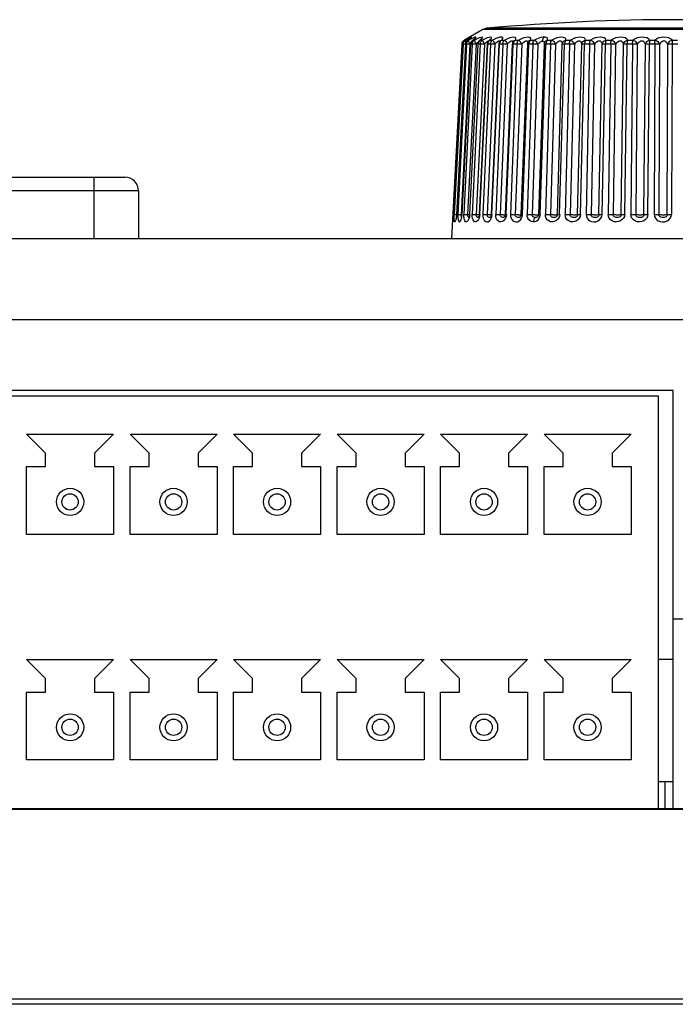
# Model space of a CAD drawing. Header units: millimetres. Extents: x 534 to 1249, y -141 to 479.
# Tile 42 of 51: x 825 to 849, y 443 to 479. Entities that reach past the tile are written whole.
import ezdxf

# ---------------------------------------------------------------- set-up
doc = ezdxf.new("R2010")
doc.units = ezdxf.units.MM
doc.header["$LTSCALE"] = 23.1
doc.layers.get('0').update_dxf_attribs({"linetype": 'CONTINUOUS'})

msp = doc.modelspace()

# ---------------------------------------------------------------- linework, layer by layer
for p, q in [((842.083, 478.591), (841.41, 478.203)), ((842.227, 478.637), (842.083, 478.591)), ((856.502, 478.591), (842.083, 478.591)), ((856.358, 478.637), (842.227, 478.637)), ((841.481, 478.232), (841.444, 478.21)), ((841.533, 478.248), (841.45, 478.203)), ((841.515, 478.253), (841.481, 478.232)), ((841.543, 478.271), (841.515, 478.253)), ((841.543, 478.271), (841.561, 478.282)), ((841.561, 478.282), (841.564, 478.285)), ((841.574, 478.229), (841.605, 478.249)), ((841.614, 478.223), (841.575, 478.203)), ((841.65, 478.241), (841.614, 478.223)), ((841.877, 478.248), (841.785, 478.203)), ((841.998, 478.203), (842.05, 478.249)), ((842.171, 478.248), (842.077, 478.203)), ((842.252, 478.281), (842.171, 478.248)), ((842.778, 478.203), (842.795, 478.222)), ((842.816, 478.257), (842.82, 478.272)), ((843.278, 478.203), (843.301, 478.249)), ((840.945, 470.897), (841.321, 478.056)), ((841.342, 478.056), (841.013, 471.782)), ((841.36, 478.056), (841.035, 471.782)), ((841.445, 478.056), (841.119, 471.782)), ((841.487, 478.056), (841.168, 471.782)), ((841.61, 478.052), (841.291, 471.777)), ((841.632, 478.056), (841.313, 471.782)), ((841.32, 471.782), (841.64, 478.056)), ((841.324, 478.056), (841.322, 478.056)), ((841.361, 478.056), (841.342, 478.056)), ((841.347, 478.086), (841.343, 478.056)), ((841.367, 478.056), (841.36, 478.056)), ((841.38, 478.056), (841.367, 478.056)), ((841.417, 478.054), (841.38, 478.056)), ((841.699, 478.056), (841.39, 471.782)), ((841.392, 478.191), (841.41, 478.203)), ((841.432, 478.203), (841.409, 478.186)), ((841.445, 478.053), (841.417, 478.054)), ((841.444, 478.21), (841.429, 478.201)), ((841.429, 478.201), (841.432, 478.203)), ((841.432, 478.203), (841.444, 478.21)), ((841.432, 478.191), (841.45, 478.203)), ((841.432, 478.203), (841.45, 478.203)), ((841.444, 478.119), (841.454, 478.087)), ((841.448, 478.056), (841.445, 478.056)), ((841.489, 478.056), (841.447, 478.056)), ((841.452, 478.086), (841.448, 478.056)), ((841.461, 478.114), (841.452, 478.086)), ((841.498, 478.056), (841.487, 478.056)), ((841.527, 478.198), (841.537, 478.203)), ((841.836, 478.052), (841.527, 471.777)), ((841.537, 478.203), (841.555, 478.216)), ((841.537, 478.203), (841.575, 478.203)), ((841.551, 478.186), (841.575, 478.203)), ((841.57, 478.191), (841.575, 478.203)), ((841.902, 478.056), (841.592, 471.781)), ((841.606, 471.782), (841.915, 478.056)), ((841.635, 478.078), (841.61, 478.052)), ((841.644, 478.086), (841.64, 478.056)), ((841.652, 478.114), (841.644, 478.086)), ((841.995, 478.056), (841.699, 471.782)), ((841.708, 478.193), (841.726, 478.203)), ((841.719, 478.201), (841.708, 478.193)), ((841.726, 478.203), (841.719, 478.201)), ((841.726, 478.203), (841.785, 478.203)), ((841.756, 478.055), (841.729, 478.056)), ((841.781, 478.054), (841.756, 478.055)), ((841.836, 478.052), (841.781, 478.054)), ((841.833, 478.057), (841.836, 478.052)), ((841.872, 478.088), (841.836, 478.052)), ((842.143, 478.052), (841.848, 471.777)), ((841.997, 478.056), (841.913, 478.056)), ((841.919, 478.086), (841.915, 478.056)), ((841.927, 478.114), (841.919, 478.086)), ((842.25, 478.055), (841.954, 471.781)), ((841.979, 478.195), (841.969, 478.187)), ((841.969, 478.187), (841.969, 478.188)), ((841.975, 471.782), (842.271, 478.056)), ((841.998, 478.203), (842.077, 478.203)), ((842.143, 478.052), (842.084, 478.054)), ((842.37, 478.056), (842.091, 471.782)), ((842.18, 478.088), (842.143, 478.052)), ((842.215, 478.118), (842.18, 478.088)), ((842.251, 478.056), (842.25, 478.055)), ((842.529, 478.052), (842.25, 471.777)), ((842.373, 478.056), (842.268, 478.056)), ((842.275, 478.086), (842.271, 478.056)), ((842.308, 478.179), (842.323, 478.191)), ((842.317, 478.188), (842.308, 478.179)), ((842.308, 478.179), (842.308, 478.179)), ((842.323, 478.191), (842.35, 478.203)), ((842.35, 478.203), (842.448, 478.203)), ((842.673, 478.055), (842.394, 471.781)), ((842.425, 471.782), (842.704, 478.056)), ((842.566, 478.088), (842.529, 478.052)), ((842.822, 478.056), (842.562, 471.782)), ((842.602, 478.118), (842.566, 478.088)), ((842.633, 478.142), (842.602, 478.118)), ((842.675, 478.055), (842.673, 478.055)), ((842.825, 478.056), (842.694, 478.056)), ((842.706, 478.07), (842.704, 478.056)), ((842.727, 478.177), (842.72, 478.168)), ((842.72, 478.168), (842.721, 478.169)), ((842.721, 478.169), (842.724, 478.172)), ((842.724, 478.172), (842.748, 478.19)), ((842.989, 478.052), (842.73, 471.777)), ((842.748, 478.19), (842.778, 478.203)), ((842.778, 478.203), (842.894, 478.203)), ((843.167, 478.054), (842.908, 471.78)), ((842.95, 471.782), (843.209, 478.056)), ((843.026, 478.088), (842.989, 478.052)), ((843.126, 478.157), (843.095, 478.142)), ((843.344, 478.056), (843.107, 471.782)), ((843.168, 478.055), (843.167, 478.054)), ((843.348, 478.056), (843.197, 478.056)), ((843.202, 478.154), (843.202, 478.153)), ((843.202, 478.153), (843.202, 478.153)), ((843.212, 478.07), (843.21, 478.056)), ((843.245, 478.19), (843.278, 478.203)), ((843.278, 478.203), (843.41, 478.203)), ((843.518, 478.052), (843.281, 471.777)), ((843.726, 478.054), (843.489, 471.779)), ((843.555, 478.088), (843.518, 478.052)), ((843.545, 471.782), (843.781, 478.056)), ((843.931, 478.056), (843.719, 471.782)), ((843.727, 478.054), (843.726, 478.054)), ((843.747, 478.132), (843.757, 478.148)), ((843.747, 478.131), (843.747, 478.132)), ((843.936, 478.056), (843.76, 478.056)), ((843.784, 478.086), (843.782, 478.056)), ((843.81, 478.191), (843.844, 478.203)), ((843.844, 478.203), (843.991, 478.203)), ((844.11, 478.052), (843.898, 471.777)), ((844.11, 478.052), (844.147, 478.088)), ((844.344, 478.053), (844.133, 471.779)), ((844.202, 471.782), (844.411, 478.056)), ((844.288, 478.164), (844.29, 478.193)), ((844.346, 478.054), (844.344, 478.053)), ((844.353, 478.103), (844.353, 478.104)), ((844.377, 478.148), (844.403, 478.172)), ((844.577, 478.056), (844.393, 471.782)), ((844.582, 478.056), (844.399, 478.056)), ((844.403, 478.172), (844.433, 478.19)), ((844.415, 478.07), (844.411, 478.056)), ((844.433, 478.19), (844.469, 478.203)), ((844.469, 478.203), (844.63, 478.203)), ((844.759, 478.052), (844.575, 471.777)), ((844.831, 471.777), (845.014, 478.052)), ((844.915, 471.782), (845.099, 478.056)), ((845.014, 478.052), (845.016, 478.069)), ((845.016, 478.053), (845.014, 478.052)), ((845.016, 478.069), (845.016, 478.069)), ((845.28, 478.056), (845.074, 478.056)), ((845.275, 478.056), (845.12, 471.782)), ((845.147, 478.203), (845.32, 478.203)), ((845.458, 478.052), (845.303, 471.777)), ((845.575, 471.777), (845.73, 478.052)), ((845.677, 471.782), (845.831, 478.056)), ((846.022, 478.056), (845.804, 478.056)), ((845.87, 478.203), (846.053, 478.203)), ((846.017, 478.056), (845.893, 471.782)), ((846.198, 478.052), (846.075, 471.777)), ((846.361, 471.777), (846.484, 478.052)), ((846.477, 471.782), (846.601, 478.056)), ((846.8, 478.056), (846.582, 478.056)), ((846.631, 478.203), (846.822, 478.203)), ((846.794, 478.056), (846.703, 471.782)), ((846.973, 478.052), (846.882, 471.777)), ((847.178, 471.777), (847.269, 478.052)), ((847.309, 471.782), (847.4, 478.056)), ((847.605, 478.056), (847.37, 478.056)), ((847.421, 478.203), (847.618, 478.203)), ((847.599, 478.056), (847.542, 471.782)), ((847.773, 478.052), (847.715, 471.777)), ((848.019, 471.777), (848.076, 478.052)), ((848.162, 471.782), (848.219, 478.056)), ((848.429, 478.056), (848.188, 478.056)), ((848.232, 478.203), (848.432, 478.203)), ((848.423, 478.056), (848.4, 471.782)), ((848.589, 478.052), (848.566, 471.777)), ((848.874, 471.777), (848.897, 478.052)), ((849.262, 478.056), (849.02, 478.056)), ((849.052, 478.114), (849.028, 471.782)), ((849.054, 478.203), (849.256, 478.203)), ((821.184, 473.152), (828.912, 473.152)), ((827.775, 470.897), (827.775, 473.152)), ((829.412, 472.652), (820.684, 472.652)), ((829.412, 472.652), (829.412, 470.897)), ((840.992, 471.782), (841.013, 471.781)), ((841.009, 471.711), (841.008, 471.706)), ((841.014, 471.782), (841.012, 471.752)), ((841.013, 471.782), (841.014, 471.782)), ((841.032, 471.711), (841.034, 471.782)), ((841.052, 471.782), (841.089, 471.78)), ((841.089, 471.78), (841.119, 471.779)), ((841.119, 471.782), (841.122, 471.782)), ((841.21, 471.781), (841.261, 471.779)), ((841.261, 471.779), (841.313, 471.776)), ((841.288, 471.745), (841.291, 471.777)), ((841.314, 471.709), (841.321, 471.782)), ((841.524, 471.745), (841.527, 471.777)), ((841.607, 471.782), (841.599, 471.711)), ((841.816, 471.779), (841.906, 471.775)), ((841.845, 471.745), (841.848, 471.777)), ((841.854, 471.717), (841.845, 471.745)), ((841.944, 471.711), (841.935, 471.682)), ((841.977, 471.782), (841.968, 471.711)), ((842.378, 471.699), (842.368, 471.679)), ((842.417, 471.709), (842.427, 471.782)), ((842.872, 471.773), (842.893, 471.773)), ((842.932, 471.782), (842.95, 471.782)), ((842.953, 471.782), (842.942, 471.711)), ((843.536, 471.709), (843.547, 471.782)), ((844.191, 471.706), (844.205, 471.782)), ((844.815, 471.721), (844.81, 471.713)), ((844.826, 471.747), (844.815, 471.721)), ((844.831, 471.777), (844.826, 471.747)), ((844.831, 471.777), (844.832, 471.779)), ((844.906, 471.711), (844.879, 471.647)), ((844.89, 471.782), (844.915, 471.782)), ((844.919, 471.782), (844.906, 471.711)), ((840.992, 471.556), (840.991, 471.551)), ((840.994, 471.567), (840.992, 471.556)), ((840.996, 471.583), (840.994, 471.567)), ((840.999, 471.604), (840.996, 471.583)), ((840.999, 471.604), (840.998, 471.59)), ((841.004, 471.648), (841.002, 471.632)), ((841.005, 471.666), (841.004, 471.648)), ((841.1, 471.623), (841.095, 471.603)), ((841.289, 471.637), (841.285, 471.625)), ((841.571, 471.662), (841.565, 471.648)), ((841.579, 471.688), (841.571, 471.662)), ((841.926, 471.664), (841.922, 471.658)), ((841.935, 471.682), (841.926, 471.664)), ((841.941, 471.67), (841.928, 471.667)), ((842.368, 471.679), (842.363, 471.672)), ((842.884, 471.692), (842.878, 471.683)), ((843.458, 471.688), (843.45, 471.681)), ((844.023, 471.667), (844.003, 471.652)), ((844.773, 471.68), (844.743, 471.67)), ((782.094, 470.897), (868.491, 470.897)), ((868.649, 467.897), (781.937, 467.897)), ((849.093, 465.297), (808.503, 465.297)), ((849.093, 449.897), (849.093, 465.297)), ((809.053, 465.097), (848.543, 465.097)), ((848.543, 465.097), (848.543, 449.897)), ((825.293, 463.697), (825.993, 462.997)), ((825.293, 463.697), (828.493, 463.697)), ((827.793, 462.997), (828.493, 463.697)), ((829.103, 463.697), (829.803, 462.997)), ((829.103, 463.697), (832.303, 463.697)), ((831.603, 462.997), (832.303, 463.697)), ((832.913, 463.697), (833.613, 462.997)), ((832.913, 463.697), (836.113, 463.697)), ((835.413, 462.997), (836.113, 463.697)), ((836.723, 463.697), (837.423, 462.997)), ((836.723, 463.697), (839.923, 463.697)), ((839.223, 462.997), (839.923, 463.697)), ((840.533, 463.697), (841.233, 462.997)), ((840.533, 463.697), (843.733, 463.697)), ((843.033, 462.997), (843.733, 463.697)), ((844.343, 463.697), (845.043, 462.997)), ((844.343, 463.697), (847.543, 463.697)), ((846.843, 462.997), (847.543, 463.697)), ((825.993, 462.497), (825.993, 462.997)), ((827.793, 462.997), (827.793, 462.497)), ((829.803, 462.497), (829.803, 462.997)), ((831.603, 462.997), (831.603, 462.497)), ((833.613, 462.497), (833.613, 462.997)), ((835.413, 462.997), (835.413, 462.497)), ((837.423, 462.497), (837.423, 462.997)), ((839.223, 462.997), (839.223, 462.497)), ((841.233, 462.497), (841.233, 462.997)), ((843.033, 462.997), (843.033, 462.497)), ((845.043, 462.497), (845.043, 462.997)), ((846.843, 462.997), (846.843, 462.497)), ((825.293, 459.997), (825.293, 462.497)), ((825.293, 462.497), (825.993, 462.497)), ((827.793, 462.497), (828.493, 462.497)), ((828.493, 462.497), (828.493, 459.997)), ((829.103, 459.997), (829.103, 462.497)), ((829.103, 462.497), (829.803, 462.497)), ((831.603, 462.497), (832.303, 462.497)), ((832.303, 462.497), (832.303, 459.997)), ((832.913, 459.997), (832.913, 462.497)), ((832.913, 462.497), (833.613, 462.497)), ((835.413, 462.497), (836.113, 462.497)), ((836.113, 462.497), (836.113, 459.997)), ((836.723, 459.997), (836.723, 462.497)), ((836.723, 462.497), (837.423, 462.497)), ((839.223, 462.497), (839.923, 462.497)), ((839.923, 462.497), (839.923, 459.997)), ((840.533, 459.997), (840.533, 462.497)), ((840.533, 462.497), (841.233, 462.497)), ((843.033, 462.497), (843.733, 462.497)), ((843.733, 462.497), (843.733, 459.997)), ((844.343, 459.997), (844.343, 462.497)), ((844.343, 462.497), (845.043, 462.497)), ((846.843, 462.497), (847.543, 462.497)), ((847.543, 462.497), (847.543, 459.997)), ((828.493, 459.997), (825.293, 459.997)), ((832.303, 459.997), (829.103, 459.997)), ((836.113, 459.997), (832.913, 459.997)), ((839.923, 459.997), (836.723, 459.997)), ((843.733, 459.997), (840.533, 459.997)), ((847.543, 459.997), (844.343, 459.997)), ((849.093, 456.897), (868.884, 456.897)), ((825.293, 455.397), (825.993, 454.697)), ((825.293, 455.397), (828.493, 455.397)), ((827.793, 454.697), (828.493, 455.397)), ((829.103, 455.397), (829.803, 454.697)), ((829.103, 455.397), (832.303, 455.397)), ((831.603, 454.697), (832.303, 455.397)), ((832.913, 455.397), (833.613, 454.697)), ((832.913, 455.397), (836.113, 455.397)), ((835.413, 454.697), (836.113, 455.397)), ((836.723, 455.397), (837.423, 454.697)), ((836.723, 455.397), (839.923, 455.397)), ((839.223, 454.697), (839.923, 455.397)), ((840.533, 455.397), (841.233, 454.697)), ((840.533, 455.397), (843.733, 455.397)), ((843.033, 454.697), (843.733, 455.397)), ((844.343, 455.397), (845.043, 454.697)), ((844.343, 455.397), (847.543, 455.397)), ((846.843, 454.697), (847.543, 455.397)), ((849.093, 455.397), (848.543, 455.397)), ((825.993, 454.197), (825.993, 454.697)), ((827.793, 454.697), (827.793, 454.197)), ((829.803, 454.197), (829.803, 454.697)), ((831.603, 454.697), (831.603, 454.197)), ((833.613, 454.197), (833.613, 454.697)), ((835.413, 454.697), (835.413, 454.197)), ((837.423, 454.197), (837.423, 454.697)), ((839.223, 454.697), (839.223, 454.197)), ((841.233, 454.197), (841.233, 454.697)), ((843.033, 454.697), (843.033, 454.197)), ((845.043, 454.197), (845.043, 454.697)), ((846.843, 454.697), (846.843, 454.197)), ((825.293, 451.697), (825.293, 454.197)), ((825.293, 454.197), (825.993, 454.197)), ((827.793, 454.197), (828.493, 454.197)), ((828.493, 454.197), (828.493, 451.697)), ((829.103, 451.697), (829.103, 454.197)), ((829.103, 454.197), (829.803, 454.197)), ((831.603, 454.197), (832.303, 454.197)), ((832.303, 454.197), (832.303, 451.697)), ((832.913, 451.697), (832.913, 454.197)), ((832.913, 454.197), (833.613, 454.197)), ((835.413, 454.197), (836.113, 454.197)), ((836.113, 454.197), (836.113, 451.697)), ((836.723, 451.697), (836.723, 454.197)), ((836.723, 454.197), (837.423, 454.197)), ((839.223, 454.197), (839.923, 454.197)), ((839.923, 454.197), (839.923, 451.697)), ((840.533, 451.697), (840.533, 454.197)), ((840.533, 454.197), (841.233, 454.197)), ((843.033, 454.197), (843.733, 454.197)), ((843.733, 454.197), (843.733, 451.697)), ((844.343, 451.697), (844.343, 454.197)), ((844.343, 454.197), (845.043, 454.197)), ((846.843, 454.197), (847.543, 454.197)), ((847.543, 454.197), (847.543, 451.697)), ((828.493, 451.697), (825.293, 451.697)), ((832.303, 451.697), (829.103, 451.697)), ((836.113, 451.697), (832.913, 451.697)), ((839.923, 451.697), (836.723, 451.697)), ((843.733, 451.697), (840.533, 451.697)), ((847.543, 451.697), (844.343, 451.697)), ((848.543, 450.897), (849.093, 450.897)), ((848.793, 450.897), (848.793, 449.897)), ((785.954, 449.882), (864.631, 449.882)), ((848.543, 449.897), (809.053, 449.897)), ((849.093, 449.897), (848.543, 449.897)), ((852.543, 449.897), (849.093, 449.897)), ((869.744, 442.697), (780.841, 442.697)), ((782.493, 442.897), (868.093, 442.897))]:
    msp.add_line(p, q)
for points in [[(841.481, 478.232), (841.508, 478.249), (841.515, 478.253)], [(841.618, 478.26), (841.606, 478.252), (841.592, 478.241), (841.574, 478.229), (841.555, 478.216), (841.533, 478.202), (841.527, 478.198)], [(841.644, 478.302), (841.597, 478.281), (841.533, 478.248)], [(841.575, 478.291), (841.58, 478.295), (841.581, 478.296), (841.577, 478.293), (841.572, 478.29), (841.564, 478.285), (841.555, 478.279), (841.543, 478.271)], [(841.572, 478.29), (841.592, 478.303), (841.601, 478.31), (841.584, 478.302), (841.546, 478.281)], [(841.618, 478.26), (841.65, 478.282), (841.672, 478.303), (841.671, 478.31), (841.644, 478.302)], [(841.626, 478.265), (841.63, 478.27), (841.63, 478.27), (841.626, 478.266), (841.618, 478.26)], [(841.726, 478.203), (841.752, 478.222), (841.776, 478.24), (841.796, 478.257), (841.812, 478.272), (841.825, 478.285), (841.832, 478.295), (841.835, 478.303), (841.833, 478.308), (841.826, 478.31), (841.813, 478.309), (841.796, 478.304), (841.774, 478.297), (841.748, 478.287), (841.718, 478.274), (841.685, 478.259), (841.65, 478.241)], [(841.776, 478.248), (841.774, 478.245), (841.766, 478.238), (841.754, 478.228), (841.738, 478.216), (841.719, 478.201)], [(842.05, 478.249), (842.077, 478.282), (842.08, 478.303), (842.059, 478.31), (842.015, 478.302), (841.953, 478.281), (841.877, 478.248)], [(842.01, 478.224), (842.01, 478.224), (842.005, 478.218), (841.994, 478.208), (841.979, 478.195)], [(842.35, 478.203), (842.393, 478.249), (842.411, 478.282), (842.403, 478.303), (842.373, 478.31), (842.321, 478.302), (842.252, 478.281)], [(842.609, 478.274), (842.57, 478.259), (842.529, 478.241), (842.489, 478.223), (842.448, 478.203)], [(842.82, 478.272), (842.819, 478.285), (842.814, 478.295), (842.803, 478.303), (842.788, 478.308), (842.768, 478.31), (842.743, 478.309), (842.714, 478.304), (842.682, 478.297), (842.647, 478.287), (842.609, 478.274)], [(842.795, 478.222), (842.807, 478.24), (842.816, 478.257)], [(843.301, 478.249), (843.299, 478.282), (843.273, 478.303), (843.225, 478.31), (843.158, 478.302), (843.078, 478.281), (842.991, 478.248), (842.894, 478.203)], [(843.844, 478.203), (843.856, 478.249), (843.845, 478.282), (843.809, 478.303), (843.753, 478.31), (843.68, 478.302), (843.596, 478.281), (843.507, 478.248), (843.41, 478.203)], [(844.345, 478.31), (844.292, 478.306), (844.237, 478.297), (844.184, 478.284), (844.127, 478.264), (844.063, 478.237), (843.991, 478.203)], [(844.29, 478.193), (844.296, 478.221), (844.304, 478.248), (844.316, 478.272), (844.33, 478.293), (844.345, 478.31)], [(844.469, 478.203), (844.472, 478.237), (844.466, 478.265), (844.45, 478.284), (844.425, 478.297), (844.39, 478.306), (844.345, 478.31)], [(845.147, 478.203), (845.138, 478.249), (845.108, 478.282), (845.055, 478.303), (844.985, 478.31), (844.902, 478.302), (844.812, 478.281), (844.722, 478.248), (844.63, 478.203)], [(845.87, 478.203), (845.851, 478.249), (845.812, 478.282), (845.752, 478.303), (845.676, 478.31), (845.589, 478.302), (845.497, 478.281), (845.408, 478.248), (845.32, 478.203)], [(846.631, 478.203), (846.602, 478.249), (846.555, 478.282), (846.487, 478.303), (846.406, 478.31), (846.316, 478.302), (846.224, 478.281), (846.137, 478.248), (846.053, 478.203)], [(847.421, 478.203), (847.382, 478.249), (847.327, 478.282), (847.253, 478.303), (847.167, 478.31), (847.076, 478.302), (846.984, 478.281), (846.901, 478.248), (846.822, 478.203)], [(848.232, 478.203), (848.183, 478.249), (848.121, 478.282), (848.041, 478.303), (847.952, 478.31), (847.86, 478.302), (847.77, 478.281), (847.69, 478.248), (847.618, 478.203)], [(849.054, 478.203), (848.997, 478.249), (848.927, 478.282), (848.843, 478.303), (848.752, 478.31), (848.66, 478.302), (848.572, 478.281), (848.497, 478.248), (848.432, 478.203)], [(841.321, 478.056), (841.322, 478.071), (841.323, 478.078)], [(841.323, 478.078), (841.325, 478.085), (841.329, 478.1), (841.334, 478.116), (841.342, 478.132), (841.351, 478.148)], [(841.408, 478.186), (841.386, 478.165), (841.369, 478.141), (841.355, 478.114), (841.347, 478.086)], [(841.351, 478.148), (841.363, 478.163), (841.377, 478.177), (841.392, 478.191)], [(841.361, 478.056), (841.362, 478.071), (841.364, 478.085), (841.368, 478.1), (841.374, 478.116), (841.382, 478.132), (841.391, 478.148)], [(841.41, 478.203), (841.398, 478.19), (841.391, 478.172), (841.391, 478.169)], [(841.391, 478.148), (841.402, 478.163), (841.416, 478.177), (841.432, 478.191)], [(841.45, 478.203), (841.441, 478.19), (841.438, 478.172), (841.439, 478.148), (841.444, 478.119)], [(841.537, 478.203), (841.512, 478.186), (841.491, 478.165), (841.474, 478.141), (841.461, 478.114)], [(841.487, 478.056), (841.491, 478.086), (841.5, 478.114), (841.513, 478.141)], [(841.533, 478.055), (841.513, 478.056), (841.498, 478.056)], [(841.513, 478.141), (841.53, 478.165), (841.551, 478.186)], [(841.61, 478.052), (841.582, 478.053), (841.533, 478.055)], [(841.574, 478.148), (841.57, 478.172), (841.57, 478.191)], [(841.61, 478.052), (841.595, 478.086), (841.583, 478.119), (841.574, 478.148)], [(841.64, 478.056), (841.633, 478.056), (841.632, 478.056)], [(841.729, 478.056), (841.718, 478.056), (841.708, 478.056), (841.638, 478.056)], [(841.708, 478.193), (841.702, 478.186), (841.682, 478.165), (841.665, 478.141), (841.652, 478.114)], [(841.699, 478.056), (841.703, 478.085), (841.711, 478.112), (841.723, 478.139)], [(841.723, 478.139), (841.74, 478.163), (841.761, 478.185), (841.785, 478.203)], [(841.785, 478.203), (841.783, 478.191), (841.787, 478.176), (841.791, 478.157), (841.799, 478.135), (841.811, 478.112), (841.821, 478.083)], [(841.821, 478.083), (841.826, 478.073), (841.828, 478.067), (841.833, 478.057)], [(841.925, 478.136), (841.905, 478.118), (841.872, 478.088)], [(841.915, 478.056), (841.906, 478.056), (841.902, 478.056), (841.902, 478.056)], [(841.998, 478.203), (841.975, 478.186), (841.956, 478.165), (841.939, 478.141), (841.927, 478.114)], [(841.969, 478.188), (841.974, 478.191), (841.998, 478.203)], [(842.084, 478.054), (842.057, 478.055), (842.033, 478.056), (842.012, 478.056), (841.995, 478.056)], [(841.997, 478.056), (841.998, 478.071), (841.998, 478.085), (842.001, 478.1)], [(842.001, 478.1), (842.007, 478.116), (842.014, 478.132), (842.023, 478.148), (842.033, 478.163), (842.046, 478.177), (842.061, 478.191), (842.077, 478.203)], [(842.077, 478.203), (842.08, 478.19), (842.087, 478.172)], [(842.087, 478.172), (842.111, 478.119), (842.126, 478.087), (842.143, 478.052)], [(842.29, 478.161), (842.271, 478.157), (842.244, 478.142), (842.215, 478.118)], [(842.271, 478.056), (842.259, 478.056), (842.251, 478.056)], [(842.35, 478.203), (842.329, 478.186), (842.31, 478.165), (842.294, 478.141), (842.283, 478.114), (842.275, 478.086)], [(842.329, 478.202), (842.326, 478.198), (842.317, 478.188)], [(842.529, 478.052), (842.498, 478.053), (842.468, 478.054), (842.44, 478.055), (842.414, 478.056), (842.39, 478.056), (842.37, 478.056)], [(842.373, 478.056), (842.373, 478.071), (842.373, 478.085), (842.376, 478.1), (842.382, 478.116), (842.389, 478.132), (842.397, 478.148), (842.407, 478.163), (842.419, 478.177), (842.433, 478.191), (842.448, 478.203)], [(842.448, 478.203), (842.455, 478.19), (842.466, 478.172), (842.479, 478.148)], [(842.479, 478.148), (842.511, 478.087), (842.529, 478.052)], [(842.709, 478.155), (842.708, 478.157), (842.69, 478.162), (842.662, 478.157), (842.633, 478.142)], [(842.694, 478.056), (842.682, 478.056), (842.675, 478.055)], [(842.778, 478.203), (842.764, 478.191), (842.751, 478.178), (842.739, 478.163), (842.73, 478.148), (842.722, 478.132), (842.716, 478.116), (842.71, 478.101), (842.707, 478.085), (842.706, 478.07)], [(842.723, 478.167), (842.727, 478.177), (842.727, 478.177)], [(842.989, 478.052), (842.958, 478.053), (842.928, 478.054), (842.898, 478.055), (842.871, 478.056), (842.845, 478.056), (842.822, 478.056)], [(842.825, 478.056), (842.825, 478.071), (842.824, 478.085), (842.826, 478.1), (842.833, 478.116), (842.839, 478.132), (842.846, 478.148), (842.856, 478.163), (842.867, 478.177), (842.88, 478.191), (842.894, 478.203)], [(842.894, 478.203), (842.905, 478.19), (842.919, 478.172), (842.935, 478.148), (842.953, 478.119), (842.97, 478.087), (842.989, 478.052)], [(843.095, 478.142), (843.062, 478.118), (843.026, 478.088)], [(843.191, 478.136), (843.19, 478.141), (843.179, 478.157), (843.157, 478.162), (843.126, 478.157)], [(843.197, 478.056), (843.183, 478.056), (843.173, 478.055), (843.168, 478.055)], [(843.202, 478.153), (843.219, 478.172), (843.245, 478.19)], [(843.278, 478.203), (843.264, 478.191), (843.252, 478.178), (843.242, 478.163), (843.233, 478.148), (843.226, 478.132), (843.22, 478.116), (843.215, 478.101), (843.212, 478.085), (843.212, 478.07)], [(843.518, 478.052), (843.487, 478.053), (843.456, 478.054), (843.427, 478.055), (843.397, 478.056), (843.369, 478.056), (843.344, 478.056)], [(843.348, 478.056), (843.347, 478.071), (843.346, 478.085), (843.348, 478.1), (843.354, 478.116), (843.36, 478.132), (843.366, 478.148), (843.375, 478.163), (843.385, 478.177), (843.397, 478.191), (843.41, 478.203)], [(843.41, 478.203), (843.425, 478.19), (843.442, 478.172), (843.461, 478.148), (843.48, 478.119), (843.499, 478.087), (843.518, 478.052)], [(843.658, 478.157), (843.625, 478.142), (843.591, 478.118), (843.555, 478.088)], [(843.739, 478.115), (843.739, 478.117), (843.732, 478.141), (843.718, 478.157), (843.692, 478.162), (843.658, 478.157)], [(843.76, 478.056), (843.744, 478.056), (843.733, 478.055), (843.727, 478.054)], [(843.757, 478.148), (843.781, 478.172), (843.81, 478.191)], [(843.844, 478.203), (843.826, 478.186), (843.812, 478.165), (843.8, 478.141), (843.79, 478.114), (843.784, 478.086)], [(844.11, 478.052), (844.08, 478.053), (844.049, 478.054), (844.019, 478.055), (843.989, 478.056), (843.959, 478.056), (843.931, 478.056)], [(843.936, 478.056), (843.935, 478.071), (843.933, 478.085), (843.934, 478.1), (843.94, 478.116), (843.945, 478.132), (843.951, 478.148), (843.959, 478.163), (843.968, 478.177), (843.979, 478.191), (843.991, 478.203)], [(843.991, 478.203), (844.009, 478.19), (844.029, 478.172), (844.051, 478.148), (844.071, 478.119), (844.091, 478.087), (844.11, 478.052)], [(844.147, 478.088), (844.18, 478.117), (844.206, 478.136), (844.23, 478.148), (844.259, 478.158), (844.288, 478.164)], [(844.288, 478.164), (844.312, 478.158), (844.329, 478.148), (844.339, 478.135), (844.346, 478.116), (844.349, 478.088), (844.349, 478.08)], [(844.399, 478.056), (844.38, 478.056), (844.365, 478.056), (844.353, 478.055), (844.346, 478.054)], [(844.353, 478.104), (844.359, 478.119), (844.377, 478.148)], [(844.469, 478.203), (844.458, 478.191), (844.448, 478.178), (844.44, 478.163), (844.433, 478.148), (844.426, 478.132), (844.422, 478.116), (844.418, 478.101), (844.416, 478.085), (844.415, 478.07)], [(844.759, 478.052), (844.73, 478.053), (844.7, 478.054), (844.669, 478.055), (844.638, 478.056), (844.607, 478.056), (844.577, 478.056)], [(844.582, 478.056), (844.581, 478.071), (844.578, 478.085), (844.58, 478.1), (844.585, 478.116), (844.59, 478.132), (844.595, 478.148), (844.602, 478.163), (844.61, 478.177), (844.619, 478.191), (844.63, 478.203)], [(844.63, 478.203), (844.652, 478.19), (844.674, 478.172), (844.698, 478.148), (844.72, 478.119), (844.74, 478.087), (844.759, 478.052)], [(844.83, 478.118), (844.794, 478.088), (844.759, 478.052)], [(844.939, 478.162), (844.9, 478.157), (844.865, 478.142), (844.83, 478.118)], [(845.015, 478.062), (845.014, 478.088), (845.007, 478.117), (844.993, 478.141), (844.971, 478.157), (844.939, 478.162)], [(845.016, 478.069), (845.019, 478.086), (845.031, 478.119), (845.051, 478.148)], [(845.074, 478.056), (845.052, 478.056), (845.035, 478.055), (845.023, 478.054), (845.016, 478.053)], [(845.051, 478.148), (845.078, 478.172), (845.111, 478.191), (845.147, 478.203)], [(845.147, 478.203), (845.134, 478.186), (845.123, 478.165), (845.113, 478.141), (845.106, 478.114), (845.102, 478.086), (845.1, 478.056)], [(845.458, 478.052), (845.43, 478.053), (845.4, 478.054), (845.37, 478.055), (845.339, 478.056), (845.306, 478.056), (845.275, 478.056)], [(845.28, 478.056), (845.279, 478.071), (845.276, 478.085), (845.277, 478.1), (845.282, 478.116), (845.286, 478.132), (845.29, 478.148), (845.296, 478.163), (845.303, 478.177), (845.311, 478.191), (845.32, 478.203)], [(845.32, 478.203), (845.345, 478.19), (845.369, 478.172), (845.395, 478.148), (845.419, 478.119), (845.439, 478.087), (845.458, 478.052)], [(845.73, 478.052), (845.725, 478.088), (845.714, 478.117), (845.697, 478.141), (845.673, 478.157), (845.637, 478.162), (845.597, 478.157), (845.561, 478.142), (845.526, 478.118), (845.491, 478.088), (845.457, 478.052)], [(845.73, 478.052), (845.736, 478.086), (845.75, 478.119), (845.772, 478.148), (845.8, 478.172), (845.833, 478.191), (845.87, 478.203)], [(845.804, 478.056), (845.78, 478.056), (845.76, 478.055), (845.744, 478.054), (845.734, 478.053), (845.73, 478.052)], [(845.87, 478.203), (845.859, 478.186), (845.85, 478.165), (845.843, 478.141), (845.837, 478.114), (845.833, 478.086), (845.831, 478.056)], [(846.022, 478.056), (846.02, 478.071), (846.017, 478.085), (846.017, 478.1), (846.022, 478.116), (846.025, 478.132), (846.029, 478.148), (846.034, 478.163), (846.039, 478.177), (846.046, 478.191), (846.053, 478.203)], [(846.198, 478.052), (846.172, 478.053), (846.143, 478.054), (846.114, 478.055), (846.082, 478.056), (846.049, 478.056), (846.017, 478.056)], [(846.053, 478.203), (846.081, 478.19), (846.108, 478.172), (846.135, 478.148), (846.16, 478.119), (846.18, 478.087), (846.198, 478.052)], [(846.484, 478.052), (846.476, 478.088), (846.461, 478.117), (846.441, 478.141), (846.414, 478.157), (846.376, 478.162), (846.334, 478.157), (846.298, 478.142), (846.263, 478.118), (846.229, 478.088), (846.198, 478.052)], [(846.484, 478.052), (846.492, 478.087), (846.508, 478.119), (846.531, 478.148), (846.56, 478.172), (846.593, 478.19), (846.631, 478.203)], [(846.582, 478.056), (846.557, 478.056), (846.535, 478.055), (846.517, 478.055), (846.502, 478.054), (846.491, 478.053), (846.484, 478.052)], [(846.631, 478.203), (846.625, 478.191), (846.62, 478.178), (846.615, 478.163), (846.611, 478.148), (846.608, 478.132), (846.605, 478.116), (846.602, 478.101), (846.602, 478.085), (846.603, 478.07), (846.601, 478.056)], [(846.8, 478.056), (846.798, 478.071), (846.794, 478.085), (846.794, 478.1), (846.798, 478.116), (846.803, 478.148)], [(846.973, 478.052), (846.948, 478.053), (846.921, 478.054), (846.892, 478.055), (846.861, 478.056), (846.828, 478.056), (846.794, 478.056)], [(846.803, 478.148), (846.807, 478.163), (846.811, 478.177), (846.816, 478.191), (846.822, 478.203)], [(846.822, 478.203), (846.852, 478.19), (846.881, 478.172), (846.91, 478.148), (846.935, 478.119), (846.956, 478.087), (846.973, 478.052)], [(847.269, 478.052), (847.257, 478.088), (847.239, 478.117), (847.216, 478.141), (847.187, 478.157), (847.147, 478.162), (847.104, 478.157), (847.068, 478.142), (847.034, 478.118), (847.002, 478.088), (846.973, 478.052)], [(847.269, 478.052), (847.279, 478.086), (847.296, 478.119), (847.32, 478.148), (847.35, 478.172), (847.384, 478.191), (847.421, 478.203)], [(847.37, 478.056), (847.342, 478.056), (847.317, 478.055), (847.296, 478.054), (847.28, 478.053), (847.269, 478.052)], [(847.421, 478.203), (847.415, 478.186), (847.41, 478.165), (847.406, 478.141), (847.403, 478.114), (847.401, 478.086), (847.4, 478.056)], [(847.605, 478.056), (847.603, 478.071), (847.599, 478.085), (847.598, 478.1), (847.602, 478.116), (847.604, 478.132), (847.605, 478.148), (847.608, 478.163), (847.611, 478.177), (847.614, 478.191), (847.618, 478.203)], [(847.773, 478.052), (847.75, 478.053), (847.725, 478.054), (847.697, 478.055), (847.667, 478.056), (847.634, 478.056), (847.599, 478.056)], [(847.618, 478.203), (847.651, 478.19), (847.681, 478.172), (847.71, 478.148), (847.736, 478.119), (847.757, 478.087), (847.773, 478.052)], [(848.076, 478.052), (848.061, 478.088), (848.04, 478.117), (848.014, 478.141), (847.982, 478.157), (847.941, 478.162), (847.898, 478.157), (847.862, 478.142), (847.829, 478.118), (847.799, 478.088), (847.773, 478.052)], [(848.076, 478.052), (848.087, 478.086), (848.106, 478.119), (848.131, 478.148), (848.161, 478.172), (848.195, 478.191), (848.232, 478.203)], [(848.188, 478.056), (848.159, 478.056), (848.132, 478.055), (848.109, 478.054), (848.09, 478.053), (848.076, 478.052)], [(848.232, 478.203), (848.228, 478.186), (848.226, 478.165), (848.223, 478.141), (848.222, 478.114), (848.22, 478.086), (848.22, 478.056)], [(848.429, 478.056), (848.426, 478.071), (848.422, 478.085), (848.421, 478.1), (848.424, 478.116), (848.425, 478.132), (848.426, 478.148), (848.427, 478.163), (848.429, 478.177), (848.43, 478.191), (848.432, 478.203)], [(848.589, 478.052), (848.569, 478.053), (848.546, 478.054), (848.519, 478.055), (848.49, 478.056), (848.457, 478.056), (848.423, 478.056)], [(848.432, 478.203), (848.467, 478.19), (848.498, 478.172), (848.529, 478.148), (848.554, 478.119), (848.574, 478.087), (848.589, 478.052)], [(848.897, 478.052), (848.878, 478.088), (848.854, 478.117), (848.826, 478.141), (848.792, 478.157), (848.75, 478.162), (848.707, 478.157), (848.672, 478.142), (848.641, 478.118), (848.613, 478.088), (848.589, 478.052)], [(848.897, 478.052), (848.909, 478.086), (848.929, 478.119), (848.954, 478.148), (848.985, 478.172), (849.019, 478.191), (849.054, 478.203)], [(849.02, 478.056), (848.989, 478.056), (848.961, 478.055), (848.935, 478.054), (848.914, 478.053), (848.897, 478.052)], [(849.054, 478.203), (849.053, 478.186), (849.053, 478.165), (849.052, 478.114)], [(841.008, 471.706), (841.005, 471.666), (841.002, 471.632), (840.999, 471.604)], [(841.013, 471.782), (841.012, 471.752), (841.008, 471.706)], [(841.097, 471.59), (841.085, 471.545), (841.072, 471.518), (841.059, 471.508), (841.048, 471.516), (841.04, 471.541), (841.034, 471.588), (841.032, 471.648), (841.032, 471.711)], [(841.035, 471.782), (841.041, 471.782), (841.052, 471.782)], [(841.123, 471.782), (841.117, 471.711), (841.109, 471.648), (841.097, 471.59)], [(841.112, 471.695), (841.106, 471.654), (841.1, 471.623)], [(841.119, 471.782), (841.117, 471.748), (841.112, 471.695)], [(841.167, 471.782), (841.166, 471.711), (841.169, 471.649), (841.176, 471.592), (841.187, 471.547), (841.204, 471.519), (841.223, 471.508), (841.245, 471.516), (841.266, 471.542), (841.286, 471.587), (841.302, 471.645), (841.314, 471.709)], [(841.168, 471.782), (841.177, 471.782), (841.191, 471.782), (841.21, 471.781)], [(841.303, 471.693), (841.303, 471.694), (841.293, 471.717), (841.288, 471.745)], [(841.305, 471.701), (841.297, 471.663), (841.289, 471.637)], [(841.313, 471.782), (841.311, 471.75), (841.305, 471.701)], [(841.313, 471.782), (841.314, 471.782), (841.32, 471.782)], [(841.564, 471.59), (841.538, 471.545), (841.51, 471.518), (841.481, 471.508), (841.453, 471.516), (841.428, 471.541), (841.409, 471.588), (841.395, 471.648), (841.389, 471.711), (841.389, 471.782)], [(841.39, 471.782), (841.402, 471.782), (841.42, 471.782), (841.441, 471.781), (841.467, 471.78)], [(841.467, 471.78), (841.556, 471.776), (841.592, 471.775)], [(841.573, 471.671), (841.558, 471.678), (841.543, 471.694), (841.531, 471.717), (841.524, 471.745)], [(841.599, 471.711), (841.585, 471.648), (841.564, 471.59)], [(841.592, 471.781), (841.591, 471.766), (841.586, 471.724), (841.579, 471.688)], [(841.592, 471.781), (841.593, 471.782), (841.596, 471.782), (841.606, 471.782)], [(841.926, 471.59), (841.894, 471.545), (841.859, 471.518), (841.822, 471.508), (841.786, 471.516), (841.753, 471.541), (841.727, 471.588), (841.708, 471.648), (841.699, 471.711), (841.698, 471.782)], [(841.699, 471.782), (841.714, 471.782), (841.734, 471.782), (841.758, 471.781), (841.786, 471.78), (841.816, 471.779)], [(841.925, 471.667), (841.908, 471.669), (841.886, 471.678), (841.868, 471.694), (841.854, 471.717)], [(841.906, 471.775), (841.933, 471.774), (841.953, 471.774)], [(841.968, 471.711), (841.951, 471.648), (841.926, 471.59)], [(841.954, 471.781), (841.951, 471.75), (841.944, 471.711)], [(841.954, 471.781), (841.956, 471.782), (841.963, 471.782), (841.975, 471.782)], [(842.089, 471.782), (842.092, 471.711), (842.104, 471.649), (842.125, 471.592), (842.155, 471.547), (842.194, 471.519), (842.238, 471.508), (842.284, 471.516), (842.328, 471.542), (842.366, 471.587)], [(842.091, 471.782), (842.109, 471.782), (842.132, 471.782), (842.158, 471.781), (842.187, 471.78), (842.218, 471.779)], [(842.218, 471.779), (842.281, 471.776), (842.31, 471.775), (842.338, 471.774), (842.364, 471.773), (842.387, 471.773), (842.394, 471.773)], [(842.275, 471.694), (842.258, 471.717), (842.248, 471.745), (842.25, 471.777)], [(842.366, 471.587), (842.397, 471.645), (842.417, 471.709)], [(842.394, 471.781), (842.393, 471.763), (842.387, 471.728), (842.378, 471.699)], [(842.394, 471.781), (842.394, 471.781), (842.399, 471.782), (842.41, 471.782), (842.425, 471.782)], [(842.887, 471.59), (842.844, 471.545), (842.796, 471.518), (842.744, 471.508), (842.693, 471.516), (842.646, 471.541), (842.607, 471.588), (842.579, 471.648), (842.563, 471.711), (842.56, 471.782)], [(842.562, 471.782), (842.583, 471.782), (842.607, 471.782), (842.635, 471.781), (842.665, 471.78), (842.697, 471.779)], [(842.697, 471.779), (842.76, 471.776), (842.79, 471.775), (842.82, 471.774), (842.847, 471.773), (842.872, 471.773)], [(842.782, 471.678), (842.758, 471.694), (842.74, 471.717), (842.729, 471.745), (842.73, 471.777)], [(842.908, 471.78), (842.907, 471.769), (842.902, 471.738), (842.894, 471.712), (842.884, 471.692)], [(842.942, 471.711), (842.92, 471.648), (842.887, 471.59)], [(842.908, 471.78), (842.91, 471.781), (842.918, 471.782), (842.932, 471.782)], [(843.104, 471.782), (843.11, 471.712), (843.126, 471.649), (843.156, 471.592), (843.196, 471.547), (843.248, 471.519), (843.307, 471.508), (843.367, 471.516), (843.424, 471.542), (843.472, 471.587)], [(843.107, 471.782), (843.13, 471.782), (843.156, 471.782), (843.185, 471.781), (843.216, 471.78), (843.249, 471.779)], [(843.249, 471.779), (843.311, 471.776), (843.342, 471.775), (843.372, 471.774), (843.4, 471.773), (843.427, 471.773), (843.451, 471.773)], [(843.45, 471.681), (843.424, 471.67), (843.398, 471.667), (843.371, 471.669), (843.339, 471.678), (843.313, 471.694), (843.293, 471.717), (843.281, 471.745), (843.281, 471.777)], [(843.451, 471.773), (843.47, 471.773), (843.485, 471.773), (843.489, 471.774)], [(843.489, 471.779), (843.489, 471.772), (843.485, 471.745), (843.477, 471.721), (843.467, 471.701), (843.458, 471.688)], [(843.472, 471.587), (843.511, 471.645), (843.536, 471.709)], [(843.489, 471.779), (843.49, 471.78), (843.496, 471.781), (843.507, 471.782), (843.524, 471.782), (843.545, 471.782)], [(843.948, 471.508), (843.88, 471.518), (843.824, 471.545), (843.778, 471.589), (843.744, 471.646), (843.724, 471.71), (843.717, 471.782)], [(843.719, 471.782), (843.745, 471.782), (843.773, 471.782), (843.803, 471.781), (843.835, 471.78), (843.867, 471.779)], [(843.867, 471.779), (843.928, 471.776), (843.958, 471.775), (843.989, 471.774), (844.019, 471.773), (844.047, 471.773), (844.072, 471.773)], [(844.023, 471.667), (843.991, 471.67), (843.961, 471.678), (843.934, 471.693), (843.913, 471.717), (843.9, 471.745), (843.898, 471.777)], [(843.948, 471.508), (844.015, 471.518), (844.074, 471.543), (844.124, 471.586), (844.164, 471.641), (844.191, 471.706)], [(844.072, 471.773), (844.094, 471.773), (844.112, 471.773), (844.125, 471.774), (844.132, 471.775)], [(844.113, 471.71), (844.1, 471.694), (844.098, 471.692)], [(844.133, 471.779), (844.131, 471.76), (844.124, 471.733), (844.113, 471.71)], [(844.133, 471.779), (844.133, 471.779), (844.136, 471.78), (844.145, 471.781), (844.16, 471.782), (844.179, 471.782), (844.202, 471.782)], [(844.879, 471.647), (844.836, 471.59), (844.781, 471.545), (844.717, 471.518), (844.648, 471.508), (844.579, 471.516), (844.514, 471.541), (844.46, 471.588), (844.419, 471.648), (844.397, 471.711), (844.39, 471.782)], [(844.393, 471.782), (844.42, 471.782), (844.449, 471.782), (844.481, 471.781), (844.513, 471.78), (844.544, 471.779)], [(844.544, 471.779), (844.604, 471.776), (844.634, 471.775), (844.664, 471.774), (844.694, 471.773), (844.724, 471.773), (844.751, 471.773)], [(844.743, 471.67), (844.712, 471.667), (844.679, 471.669), (844.643, 471.678), (844.613, 471.694), (844.59, 471.717), (844.576, 471.745), (844.575, 471.777)], [(844.751, 471.773), (844.775, 471.773), (844.795, 471.773), (844.811, 471.774), (844.823, 471.775)], [(844.81, 471.713), (844.796, 471.697), (844.773, 471.68)], [(844.823, 471.775), (844.839, 471.78), (844.851, 471.781), (844.868, 471.782), (844.89, 471.782)], [(845.68, 471.782), (845.668, 471.711), (845.639, 471.648), (845.594, 471.59), (845.536, 471.545), (845.468, 471.518), (845.395, 471.508), (845.321, 471.516), (845.251, 471.541), (845.193, 471.588), (845.149, 471.648), (845.125, 471.711), (845.117, 471.782)], [(845.12, 471.782), (845.149, 471.782), (845.179, 471.782), (845.211, 471.781), (845.243, 471.78), (845.274, 471.779)], [(845.274, 471.779), (845.33, 471.776), (845.36, 471.775), (845.39, 471.774), (845.421, 471.773), (845.451, 471.773), (845.48, 471.773)], [(845.575, 471.777), (845.571, 471.747), (845.558, 471.72), (845.539, 471.697), (845.513, 471.68), (845.481, 471.67), (845.447, 471.667), (845.413, 471.669), (845.375, 471.678), (845.344, 471.694), (845.319, 471.717), (845.304, 471.745), (845.303, 471.777)], [(845.48, 471.773), (845.505, 471.773), (845.528, 471.773), (845.547, 471.774), (845.561, 471.775), (845.571, 471.776)], [(845.571, 471.776), (845.58, 471.779), (845.59, 471.78), (845.605, 471.781), (845.625, 471.782), (845.649, 471.782), (845.677, 471.782)], [(845.89, 471.782), (845.901, 471.709), (845.926, 471.645), (845.968, 471.59), (846.023, 471.547), (846.093, 471.519), (846.171, 471.508), (846.249, 471.515), (846.324, 471.541), (846.387, 471.585), (846.437, 471.643), (846.467, 471.708), (846.481, 471.782)], [(845.893, 471.782), (845.923, 471.782), (845.954, 471.782), (845.986, 471.781), (846.017, 471.78), (846.047, 471.779)], [(846.047, 471.779), (846.101, 471.776), (846.129, 471.775), (846.159, 471.774), (846.189, 471.773), (846.22, 471.773), (846.25, 471.773)], [(846.361, 471.777), (846.356, 471.747), (846.344, 471.72), (846.322, 471.697), (846.295, 471.68), (846.261, 471.67), (846.226, 471.667), (846.189, 471.669), (846.15, 471.678), (846.118, 471.694), (846.092, 471.717), (846.077, 471.745), (846.075, 471.777)], [(846.25, 471.773), (846.277, 471.773), (846.302, 471.773), (846.323, 471.774), (846.34, 471.775), (846.353, 471.776)], [(846.353, 471.776), (846.369, 471.779), (846.382, 471.78), (846.4, 471.781), (846.422, 471.782), (846.448, 471.782), (846.477, 471.782)], [(847.313, 471.782), (847.3, 471.711), (847.271, 471.648), (847.222, 471.59), (847.16, 471.545), (847.086, 471.518), (847.007, 471.508), (846.926, 471.516), (846.85, 471.541), (846.786, 471.588), (846.737, 471.648), (846.709, 471.711), (846.7, 471.782)], [(846.703, 471.782), (846.734, 471.782), (846.766, 471.782), (846.797, 471.781), (846.828, 471.78), (846.856, 471.779)], [(846.856, 471.779), (846.906, 471.776), (846.933, 471.775), (846.962, 471.774), (846.992, 471.773), (847.023, 471.773), (847.054, 471.773)], [(847.178, 471.777), (847.174, 471.747), (847.161, 471.72), (847.139, 471.697), (847.11, 471.68), (847.074, 471.67), (847.037, 471.667), (846.999, 471.669), (846.959, 471.678), (846.926, 471.694), (846.9, 471.717), (846.884, 471.745), (846.882, 471.777)], [(847.054, 471.773), (847.082, 471.773), (847.109, 471.773), (847.132, 471.774), (847.152, 471.775), (847.168, 471.776)], [(847.168, 471.776), (847.189, 471.779), (847.205, 471.78), (847.226, 471.781), (847.251, 471.782), (847.279, 471.782), (847.309, 471.782)], [(848.166, 471.782), (848.154, 471.711), (848.124, 471.648), (848.075, 471.59), (848.011, 471.545), (847.936, 471.518), (847.855, 471.508), (847.772, 471.516), (847.694, 471.541), (847.628, 471.588), (847.578, 471.648), (847.548, 471.711), (847.538, 471.782)], [(847.542, 471.782), (847.573, 471.782), (847.605, 471.782), (847.636, 471.781), (847.665, 471.78), (847.692, 471.779)], [(847.692, 471.779), (847.737, 471.776), (847.763, 471.775), (847.79, 471.774), (847.82, 471.773), (847.851, 471.773), (847.882, 471.773)], [(848.019, 471.777), (848.016, 471.747), (848.002, 471.72), (847.978, 471.697), (847.948, 471.68), (847.911, 471.67), (847.874, 471.667), (847.835, 471.669), (847.794, 471.678), (847.761, 471.694), (847.734, 471.717), (847.718, 471.745), (847.715, 471.777)], [(847.882, 471.773), (847.912, 471.773), (847.939, 471.773), (847.965, 471.774), (847.987, 471.775), (848.005, 471.776)], [(848.005, 471.776), (848.033, 471.779), (848.052, 471.78), (848.075, 471.781), (848.102, 471.782), (848.131, 471.782), (848.162, 471.782)], [(848.396, 471.782), (848.409, 471.709), (848.438, 471.645), (848.484, 471.59), (848.545, 471.547), (848.621, 471.519), (848.705, 471.508), (848.789, 471.515), (848.869, 471.541), (848.935, 471.585), (848.987, 471.643), (849.019, 471.708), (849.032, 471.782)], [(848.4, 471.782), (848.431, 471.782), (848.462, 471.782), (848.492, 471.781), (848.52, 471.78), (848.545, 471.779)], [(848.545, 471.779), (848.586, 471.776), (848.609, 471.775), (848.635, 471.774), (848.664, 471.773), (848.695, 471.773), (848.726, 471.773)], [(848.874, 471.777), (848.871, 471.747), (848.857, 471.72), (848.833, 471.697), (848.802, 471.68), (848.764, 471.67), (848.726, 471.667), (848.686, 471.669), (848.645, 471.678), (848.612, 471.694), (848.586, 471.717), (848.57, 471.745), (848.566, 471.777)], [(848.726, 471.773), (848.756, 471.773), (848.785, 471.773), (848.812, 471.774), (848.836, 471.775), (848.857, 471.776)], [(848.857, 471.776), (848.891, 471.779), (848.912, 471.78), (848.938, 471.781), (848.966, 471.782), (848.997, 471.782), (849.028, 471.782)], [(840.998, 471.59), (840.992, 471.545), (840.987, 471.518), (840.983, 471.508), (840.981, 471.516), (840.98, 471.541), (840.982, 471.588)], [(842.367, 471.673), (842.362, 471.67), (842.342, 471.667), (842.321, 471.669), (842.296, 471.678), (842.275, 471.694)], [(842.872, 471.676), (842.858, 471.67), (842.834, 471.667), (842.81, 471.669), (842.782, 471.678)], [(842.878, 471.683), (842.876, 471.68), (842.871, 471.676), (842.871, 471.676)], [(844.003, 471.652), (843.985, 471.631), (843.97, 471.605), (843.959, 471.576), (843.951, 471.542), (843.948, 471.508)], [(844.098, 471.692), (844.077, 471.677), (844.052, 471.67), (844.023, 471.667)]]:
    msp.add_lwpolyline(points)
for centre, radius in [((826.893, 461.197), 0.5), ((830.703, 461.197), 0.5), ((834.513, 461.197), 0.5), ((838.323, 461.197), 0.5), ((842.133, 461.197), 0.5), ((845.943, 461.197), 0.5), ((826.893, 461.197), 0.3), ((830.703, 461.197), 0.3), ((834.513, 461.197), 0.3), ((838.323, 461.197), 0.3), ((842.133, 461.197), 0.3), ((845.943, 461.197), 0.3), ((826.893, 452.897), 0.5), ((830.703, 452.897), 0.5), ((834.513, 452.897), 0.5), ((838.323, 452.897), 0.5), ((842.133, 452.897), 0.5), ((845.943, 452.897), 0.5), ((826.893, 452.897), 0.3), ((830.703, 452.897), 0.3), ((834.513, 452.897), 0.3), ((838.323, 452.897), 0.3), ((842.133, 452.897), 0.3), ((845.943, 452.897), 0.3)]:
    msp.add_circle(centre, radius)
for centre, radius, start, end in [((849.293, 399.972), 78.982, 84.86736, 95.13264), ((841.522, 478.047), 0.18, 121.077, 176.9997), ((841.625, 478.047), 0.18, 122.9899, 177.0272), ((841.812, 478.047), 0.18, 125.4448, 177.0872), ((842.081, 478.047), 0.18, 128.5757, 177.179), ((842.43, 478.047), 0.18, 132.5608, 177.3018), ((842.853, 478.047), 0.18, 137.3204, 177.454), ((843.347, 478.047), 0.18, 143.7133, 177.6342), ((843.906, 478.047), 0.18, 152.0369, 177.8404), ((844.524, 478.047), 0.18, 161.8127, 178.0702), ((828.912, 472.652), 0.5, 0, 90)]:
    msp.add_arc(centre, radius, start, end)

doc.saveas('drawing.dxf')
